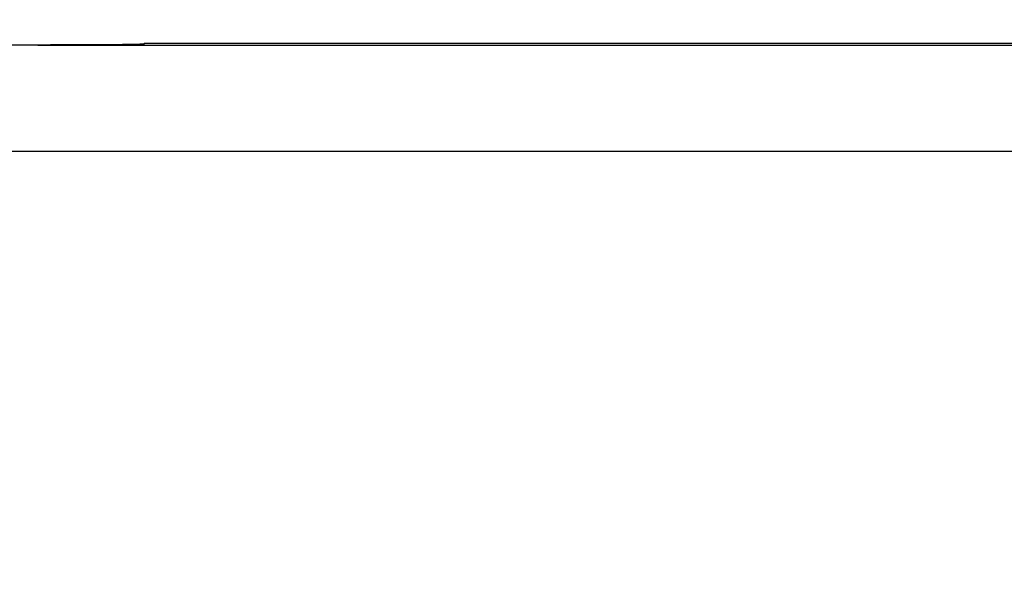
# Model space of a CAD drawing. Header units: inches. Extents: x 0 to 22, y 0 to 17.
# Tile 13 of 37: x 9.669 to 10.83, y 10.641 to 11.309. Entities that reach past the tile are written whole.
import ezdxf

# ---------------------------------------------------------------- set-up
doc = ezdxf.new("R2010")
doc.units = ezdxf.units.IN
doc.header["$LTSCALE"] = 1.21
doc.header["$MEASUREMENT"] = 0
doc.layers.get('0').update_dxf_attribs({"linetype": 'CONTINUOUS'})
doc.layers.add('DIMENSIONS', color=7, linetype='CONTINUOUS')
doc.styles.get("Standard").update_dxf_attribs({"font": 'txt', "width": 0.8})
doc.dimstyles.new('DIMSTYLE_2', dxfattribs={"dimtxt": 0.125, "dimasz": 0.18, "dimexe": 0.18, "dimexo": 0.0625, "dimgap": 0.09, "dimtad": 0, "dimtih": 1, "dimtoh": 1, "dimdec": 3, "dimzin": 4, "dimdsep": 46, "dimtxsty": 'STANDARD', "dimblk": '_FILLED', "dimblk1": '_FILLED', "dimblk2": '_FILLED', "dimcen": 0.09, "dimadec": 0, "dimazin": 0, "dimtp": 0.01, "dimtm": 0.01, "dimtfac": 1, "dimtdec": 3, "dimtofl": 0, "dimtmove": 0, "dimatfit": 3, "dimldrblk": '_FILLED', "dimfxl": 1, "dimtolj": 1, "dimtzin": 4, "dimarcsym": 0})

# ---------------------------------------------------------------- blocks, each defined once
blk = doc.blocks.new('_FILLED')
at = {"color": 0, "linetype": 'BYBLOCK'}
blk.add_solid([(0, 0), (-1, 0.1736), (-1, -0.1736)], dxfattribs=at)
blk = doc.blocks.new('*D18')
at = {"layer": 'DIMENSIONS', "color": 2, "linetype": 'CONTINUOUS'}
for p, q in [((8.6914, 10.6413), (8.6914, 12.1558)), ((12.9814, 11.3411), (12.9814, 12.1558)), ((8.6914, 12.0308), (10.0886, 12.0308)), ((12.9814, 12.0308), (11.9386, 12.0308))]:
    blk.add_line(p, q, dxfattribs=at)
at = {"layer": 'DIMENSIONS', "color": 2, "linetype": 'CONTINUOUS', "xscale": 0.18, "yscale": 0.18, "zscale": 0.18, "rotation": 180}
blk.add_blockref('_FILLED', (8.6914, 12.0308), dxfattribs=at)
at = {"layer": 'DIMENSIONS', "color": 2, "linetype": 'CONTINUOUS', "xscale": 0.18, "yscale": 0.18, "zscale": 0.18}
blk.add_blockref('_FILLED', (12.9814, 12.0308), dxfattribs=at)
at = {"layer": 'DIMENSIONS', "color": 2, "linetype": 'CONTINUOUS', "insert": (11.0136, 12.0933), "char_height": 0.125, "width": 1.725, "attachment_point": 2, "line_spacing_factor": 0.9}
blk.add_mtext('5X 4.290{\\Ftxt.shx;\\W1.000000;\\H0.125000; }[108.97]', dxfattribs=at)

msp = doc.modelspace()

# ---------------------------------------------------------------- linework, layer by layer
at = {"color": 7, "linetype": 'CONTINUOUS'}
for p, q in [((9.6904, 11.2787), (9.2524, 11.2787)), ((9.8164, 11.2808), (9.8154, 11.2798)), ((9.8164, 11.2808), (12.5614, 11.2808))]:
    msp.add_line(p, q, dxfattribs=at)
at = {"color": 9, "linetype": 'CONTINUOUS'}
for p, q in [((9.6904, 11.2787), (10.9737, 11.2786)), ((8.9845, 11.1536), (11.4811, 11.1536))]:
    msp.add_line(p, q, dxfattribs=at)
at = {"color": 7, "linetype": 'CONTINUOUS'}
msp.add_open_spline([(9.8154, 11.2798), (9.8154, 11.2798), (9.8153, 11.2798), (9.8152, 11.2798), (9.815, 11.2797), (9.8147, 11.2797), (9.8143, 11.2797), (9.8139, 11.2797), (9.8134, 11.2796), (9.8126, 11.2796), (9.8114, 11.2796), (9.8097, 11.2795), (9.8077, 11.2795), (9.8055, 11.2794), (9.803, 11.2794), (9.7991, 11.2793), (9.7937, 11.2792), (9.7864, 11.2791), (9.7782, 11.2791), (9.7691, 11.279), (9.7593, 11.2789), (9.7489, 11.2789), (9.7379, 11.2788), (9.7264, 11.2788), (9.7105, 11.2788), (9.6985, 11.2787), (9.6904, 11.2787)], degree=3, knots=[0, 0, 0, 0, 0.000553, 0.001683, 0.003401, 0.005709, 0.008607, 0.012093, 0.016164, 0.02082, 0.031875, 0.045239, 0.060878, 0.078749, 0.098809, 0.121012, 0.171667, 0.230218, 0.296087, 0.368667, 0.44724, 0.531061, 0.619357, 0.711306, 0.806071, 1, 1, 1, 1], dxfattribs=at)

# ---------------------------------------------------------------- dimensions: what is measured, and where the dimension line sits
at = {"layer": 'DIMENSIONS', "color": 2, "linetype": 'CONTINUOUS'}
dim = msp.add_linear_dim(base=(8.6914, 12.0308), p1=(12.9814, 11.3411), p2=(8.6914, 10.6413), angle=180, text='5X <>', dimstyle='DIMSTYLE_2', dxfattribs=at)
dim.commit()
dim.dimension.update_dxf_attribs({"geometry": '*D18', "text_midpoint": (10.9136, 12.0308), "dimtype": 160})

doc.saveas('drawing.dxf')
